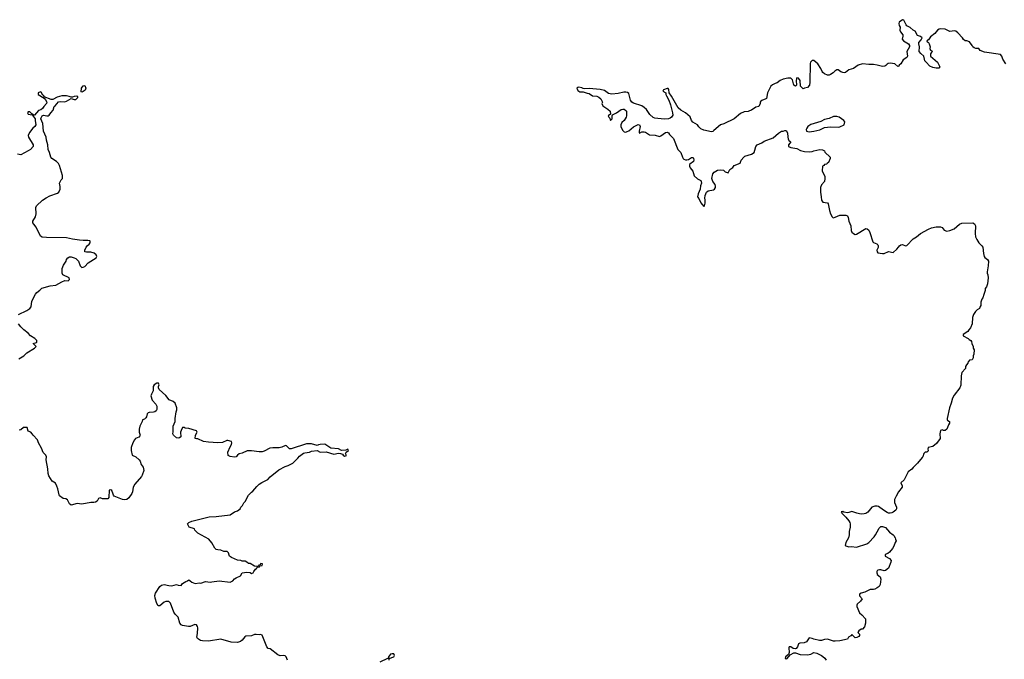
# Model space of a CAD drawing. Header units: inches. Extents: x 1980008 to 2252673, y 74414 to 260562.
# Tile 61 of 228: x 2078777 to 2091664, y 178640 to 187007. Entities that reach past the tile are written whole.
import ezdxf

# ---------------------------------------------------------------- set-up
doc = ezdxf.new("R2010")
doc.units = ezdxf.units.IN
doc.header["$MEASUREMENT"] = 0
for name, color, linetype in [('C0178', 7, 'Continuous'), ('C0187', 7, 'Continuous'), ('C0188', 7, 'Continuous'), ('C0197', 7, 'Continuous'), ('C0198', 7, 'Continuous')]:
    doc.layers.add(name, color=color, linetype=linetype)

msp = doc.modelspace()

# ---------------------------------------------------------------- linework, layer by layer
at = {"layer": 'C0178', "color": 5, "elevation": 80}
msp.add_lwpolyline([(2079590, 186058), (2079583, 186063), (2079587, 186110), (2079610, 186142), (2079630, 186147), (2079641, 186110), (2079633, 186087), (2079610, 186069)], close=True, dxfattribs=at)
for points in [[(2078762, 183150), (2078870, 183201), (2078911, 183230), (2078927, 183250), (2078935, 183325), (2078982, 183418), (2079001, 183439), (2079041, 183470), (2079065, 183495), (2079176, 183524), (2079250, 183534), (2079330, 183577), (2079370, 183593), (2079410, 183589), (2079422, 183598), (2079431, 183610), (2079425, 183630), (2079342, 183670), (2079331, 183691), (2079332, 183752), (2079350, 183795), (2079386, 183850), (2079391, 183870), (2079408, 183892), (2079430, 183903), (2079450, 183903), (2079490, 183893), (2079510, 183882), (2079545, 183850), (2079570, 183788), (2079590, 183766), (2079610, 183768), (2079630, 183777), (2079675, 183825), (2079776, 183890), (2079788, 183910), (2079779, 183930), (2079750, 183954), (2079710, 183964), (2079650, 183964), (2079631, 183971), (2079631, 183990), (2079647, 184030), (2079661, 184050), (2079687, 184070), (2079699, 184090), (2079701, 184110), (2079695, 184115), (2079670, 184120), (2079610, 184118), (2079561, 184121), (2079470, 184136), (2079390, 184155), (2079130, 184157), (2079070, 184163), (2079050, 184176), (2078992, 184292), (2078961, 184330), (2078951, 184350), (2078951, 184370), (2078983, 184430), (2078992, 184468), (2078987, 184550), (2078995, 184570), (2079076, 184644), (2079123, 184677), (2079170, 184701), (2079270, 184736), (2079291, 184750), (2079307, 184790), (2079305, 184825), (2079296, 184870), (2079318, 184910), (2079336, 184930), (2079339, 184950), (2079339, 184970), (2079298, 185098), (2079285, 185125), (2079259, 185150), (2079197, 185190), (2079184, 185210), (2079167, 185270), (2079149, 185310), (2079145, 185370), (2079128, 185430), (2079122, 185470), (2079088, 185550), (2079078, 185650), (2079055, 185710), (2079059, 185721), (2079070, 185749), (2079090, 185759), (2079131, 185749), (2079151, 185749), (2079164, 185756), (2079185, 185790), (2079216, 185824), (2079228, 185870), (2079242, 185878), (2079287, 185933), (2079310, 185938), (2079370, 185932), (2079390, 185939), (2079450, 185978), (2079490, 185961), (2079510, 185965), (2079530, 185979), (2079537, 185990), (2079536, 185996), (2079525, 186005), (2079490, 186002), (2079470, 185993), (2079450, 185993), (2079424, 186004), (2079390, 186010), (2079330, 186009), (2079268, 185992), (2079210, 185962), (2079190, 185963), (2079098, 185998), (2079091, 186010), (2079078, 186018), (2079058, 186058), (2079050, 186064), (2079021, 186050), (2079020, 186030), (2079099, 185979), (2079117, 185957), (2079134, 185926), (2079129, 185910), (2079092, 185870), (2079076, 185844), (2079052, 185828), (2079022, 185818), (2078970, 185759), (2078958, 185758), (2078951, 185770), (2078936, 185776), (2078910, 185802), (2078890, 185802), (2078878, 185790), (2078886, 185770), (2078942, 185762), (2078981, 185710), (2078979, 185690), (2078987, 185630), (2078975, 185610), (2078950, 185588), (2078905, 185530), (2078888, 185490), (2078893, 185470), (2078953, 185370), (2078954, 185350), (2078918, 185310), (2078890, 185290), (2078790, 185239), (2078750, 185247)], [(2078765, 182570), (2078831, 182610), (2078871, 182650), (2078972, 182710), (2078992, 182730), (2078954, 182770), (2078996, 182784), (2079002, 182790), (2079001, 182810), (2078976, 182836), (2078918, 182870), (2078886, 182906), (2078831, 182951), (2078791, 182990), (2078761, 183030)], [(2080000, 180801), (2079982, 180850), (2079970, 180858), (2079950, 180852), (2079945, 180755), (2079930, 180741), (2079861, 180741), (2079829, 180751), (2079810, 180742), (2079789, 180710), (2079770, 180696), (2079749, 180691), (2079710, 180691), (2079590, 180667), (2079530, 180676), (2079450, 180654), (2079430, 180674), (2079404, 180724), (2079380, 180740), (2079344, 180744), (2079300, 180780), (2079292, 180790), (2079278, 180870), (2079265, 180905), (2079244, 180944), (2079202, 180970), (2079160, 181040), (2079151, 181070), (2079147, 181130), (2079123, 181250), (2079126, 181290), (2079121, 181310), (2079085, 181345), (2079061, 181401), (2079022, 181470), (2079011, 181510), (2078952, 181570), (2078942, 181590), (2078922, 181610), (2078886, 181626), (2078874, 181674), (2078829, 181671), (2078790, 181642), (2078770, 181636)]]:
    msp.add_lwpolyline(points, dxfattribs=at)
at = {"layer": 'C0187', "color": 5, "elevation": 80}
for points in [[(2082281, 178630), (2082266, 178670), (2082250, 178683), (2082230, 178691), (2082187, 178687), (2082157, 178697), (2082055, 178775), (2082030, 178782), (2082010, 178802), (2081950, 178954), (2081930, 178963), (2081910, 178959), (2081870, 178964), (2081850, 178962), (2081810, 178946), (2081737, 178943), (2081725, 178935), (2081691, 178889), (2081667, 178873), (2081630, 178860), (2081544, 178864), (2081410, 178901), (2081250, 178879), (2081170, 178880), (2081145, 178885), (2081104, 178910), (2081097, 178930), (2081105, 178975), (2081110, 179050), (2081104, 179070), (2081090, 179090), (2081070, 179097), (2081010, 179067), (2080987, 179067), (2080910, 179082), (2080891, 179090), (2080874, 179114), (2080851, 179190), (2080836, 179210), (2080810, 179231), (2080796, 179256), (2080750, 179376), (2080730, 179394), (2080690, 179397), (2080670, 179387), (2080610, 179337), (2080590, 179339), (2080570, 179371), (2080550, 179438), (2080545, 179475), (2080555, 179505), (2080610, 179594), (2080631, 179609), (2080670, 179617), (2080730, 179603), (2080770, 179599), (2080830, 179619), (2080850, 179609), (2080890, 179605), (2080910, 179633), (2080950, 179657), (2080975, 179665), (2080990, 179678), (2081010, 179668), (2081029, 179649), (2081073, 179633), (2081130, 179638), (2081150, 179636), (2081210, 179657), (2081270, 179650), (2081290, 179655), (2081390, 179664), (2081530, 179647), (2081566, 179666), (2081589, 179691), (2081610, 179707), (2081665, 179730), (2081691, 179769), (2081750, 179781), (2081793, 179773), (2081810, 179762), (2081831, 179769), (2081842, 179790), (2081863, 179817), (2081882, 179830), (2081882, 179838), (2081890, 179846), (2081914, 179850), (2081918, 179862), (2081950, 179868), (2081954, 179890), (2081930, 179891), (2081926, 179874), (2081906, 179870), (2081902, 179858), (2081870, 179852), (2081850, 179858), (2081795, 179895), (2081770, 179892), (2081750, 179912), (2081730, 179922), (2081690, 179922), (2081671, 179931), (2081630, 179935), (2081550, 179971), (2081523, 179990), (2081520, 180000)], [(2090000, 179795), (2089995, 179790), (2089995, 179770), (2090000, 179756)], [(2090000, 179575), (2089970, 179558), (2089950, 179551), (2089910, 179551), (2089890, 179545), (2089840, 179520), (2089790, 179505), (2089769, 179490), (2089769, 179470), (2089802, 179430), (2089780, 179400), (2089740, 179360), (2089735, 179350), (2089735, 179330), (2089767, 179247), (2089800, 179220), (2089847, 179167), (2089848, 179112), (2089836, 179064), (2089810, 179034), (2089790, 179034), (2089758, 179010), (2089748, 178990), (2089767, 178967), (2089768, 178950), (2089760, 178940), (2089736, 178924), (2089710, 178922), (2089670, 178962), (2089654, 178946), (2089626, 178930), (2089618, 178910), (2089610, 178905), (2089510, 178881), (2089450, 178875), (2089430, 178875), (2089350, 178901), (2089310, 178897), (2089270, 178886), (2089246, 178886), (2089170, 178901), (2089150, 178911), (2089110, 178921), (2089073, 178867), (2089046, 178854), (2088989, 178851), (2088970, 178842), (2088958, 178802), (2088938, 178782), (2088930, 178778), (2088900, 178780), (2088870, 178801), (2088850, 178802), (2088844, 178790), (2088842, 178770), (2088849, 178750), (2088849, 178730), (2088839, 178701), (2088802, 178670), (2088798, 178650), (2088807, 178647), (2088822, 178650), (2088863, 178697), (2088910, 178723), (2088930, 178725), (2088990, 178703), (2089090, 178698), (2089130, 178706), (2089170, 178729), (2089210, 178719), (2089270, 178689), (2089290, 178677), (2089314, 178654), (2089334, 178630)], [(2083615, 178630), (2083614, 178650), (2083672, 178670), (2083682, 178690), (2083674, 178710), (2083651, 178711), (2083630, 178706), (2083606, 178670), (2083608, 178652), (2083592, 178652), (2083490, 178602)]]:
    msp.add_lwpolyline(points, dxfattribs=at)
at = {"layer": 'C0188', "color": 5, "elevation": 80}
for points in [[(2090000, 186410), (2089950, 186419), (2089890, 186419), (2089808, 186428), (2089750, 186410), (2089690, 186367), (2089629, 186351), (2089586, 186314), (2089570, 186311), (2089550, 186314), (2089524, 186324), (2089490, 186351), (2089470, 186351), (2089445, 186335), (2089422, 186310), (2089390, 186291), (2089370, 186283), (2089350, 186283), (2089310, 186297), (2089290, 186315), (2089279, 186330), (2089264, 186370), (2089223, 186430), (2089170, 186473), (2089148, 186472), (2089128, 186452), (2089125, 186435), (2089119, 186190), (2089113, 186150), (2089090, 186121), (2089050, 186111), (2089030, 186101), (2088998, 186138), (2088993, 186213), (2088970, 186241), (2088950, 186245), (2088945, 186235), (2088938, 186210), (2088942, 186150), (2088930, 186138), (2088910, 186152), (2088890, 186222), (2088870, 186241), (2088830, 186241), (2088768, 186230), (2088730, 186211), (2088690, 186179), (2088666, 186174), (2088630, 186156), (2088610, 186139), (2088563, 186050), (2088550, 185978), (2088542, 185970), (2088490, 185950), (2088479, 185941), (2088469, 185930), (2088469, 185910), (2088450, 185871), (2088410, 185863), (2088356, 185824), (2088330, 185814), (2088310, 185807), (2088259, 185801), (2088210, 185779), (2088129, 185711), (2087994, 185646), (2087950, 185633), (2087864, 185556), (2087850, 185546), (2087830, 185541), (2087730, 185561), (2087690, 185578), (2087664, 185604), (2087650, 185631), (2087587, 185667), (2087571, 185690), (2087554, 185734), (2087524, 185764), (2087491, 185790), (2087430, 185823), (2087394, 185854), (2087310, 186006), (2087279, 186050), (2087273, 186093), (2087265, 186105), (2087250, 186107), (2087202, 186090), (2087195, 186070), (2087234, 186050), (2087234, 186030), (2087241, 186010), (2087272, 185952), (2087293, 185893), (2087323, 185790), (2087324, 185756), (2087310, 185730), (2087290, 185719), (2087270, 185710), (2087210, 185706), (2087090, 185720), (2087068, 185728), (2087025, 185765), (2086979, 185830), (2086950, 185857), (2086918, 185878), (2086810, 185914), (2086790, 185927), (2086773, 185953), (2086750, 186042), (2086734, 186054), (2086710, 186059), (2086683, 186057), (2086610, 186041), (2086529, 186031), (2086483, 186043), (2086430, 186081), (2086374, 186094), (2086230, 186105), (2086170, 186101), (2086150, 186105), (2086135, 186115), (2086097, 186123), (2086081, 186119), (2086069, 186111), (2086082, 186082), (2086110, 186064), (2086150, 186062), (2086205, 186045), (2086230, 186042), (2086273, 186013), (2086330, 186005), (2086355, 185995), (2086385, 185970), (2086404, 185930), (2086398, 185910), (2086410, 185881), (2086477, 185837), (2086505, 185810), (2086508, 185772), (2086478, 185750), (2086486, 185730), (2086499, 185719), (2086510, 185686), (2086518, 185702), (2086531, 185710), (2086531, 185749), (2086538, 185762), (2086590, 185788), (2086650, 185832), (2086670, 185838), (2086690, 185835), (2086710, 185821), (2086718, 185810), (2086720, 185780), (2086721, 185750), (2086716, 185730), (2086690, 185690), (2086658, 185662), (2086643, 185630), (2086644, 185610), (2086652, 185590), (2086670, 185559), (2086690, 185538), (2086710, 185537), (2086730, 185543), (2086750, 185554), (2086810, 185604), (2086870, 185635), (2086891, 185631), (2086898, 185610), (2086883, 185550), (2086884, 185530), (2086890, 185522), (2086920, 185540), (2086950, 185542), (2086970, 185534), (2087021, 185501), (2087095, 185495), (2087150, 185479), (2087170, 185487), (2087230, 185532), (2087250, 185534), (2087270, 185525), (2087284, 185504), (2087334, 185454), (2087389, 185310), (2087430, 185270), (2087450, 185209), (2087461, 185190), (2087470, 185181), (2087490, 185173), (2087510, 185173), (2087530, 185177), (2087570, 185202), (2087590, 185206), (2087596, 185196), (2087602, 185170), (2087594, 185150), (2087550, 185118), (2087545, 185110), (2087545, 185090), (2087553, 185070), (2087586, 185026), (2087606, 184966), (2087650, 184924), (2087690, 184902), (2087697, 184890), (2087699, 184870), (2087688, 184832), (2087682, 184790), (2087655, 184730), (2087649, 184690), (2087667, 184667), (2087690, 184609), (2087730, 184562), (2087738, 184570), (2087750, 184606), (2087750, 184650), (2087744, 184670), (2087747, 184707), (2087767, 184750), (2087790, 184769), (2087859, 184781), (2087871, 184789), (2087883, 184810), (2087886, 184830), (2087879, 184850), (2087850, 184891), (2087835, 184930), (2087847, 184990), (2087868, 185012), (2087910, 185039), (2087950, 185044), (2087990, 185038), (2088010, 185015), (2088050, 185002), (2088071, 185049), (2088110, 185073), (2088130, 185098), (2088206, 185130), (2088221, 185170), (2088255, 185210), (2088270, 185220), (2088354, 185246), (2088390, 185269), (2088401, 185299), (2088411, 185350), (2088431, 185370), (2088490, 185395), (2088523, 185417), (2088638, 185462), (2088710, 185522), (2088750, 185548), (2088771, 185549), (2088790, 185558), (2088810, 185558), (2088828, 185528), (2088829, 185471), (2088834, 185450), (2088846, 185426), (2088868, 185410), (2088858, 185390), (2088838, 185370), (2088838, 185350), (2088870, 185337), (2088950, 185324), (2088995, 185295), (2089050, 185281), (2089110, 185279), (2089150, 185284), (2089170, 185293), (2089250, 185307), (2089284, 185304), (2089309, 185290), (2089316, 185276), (2089386, 185210), (2089386, 185190), (2089362, 185138), (2089346, 185130), (2089342, 185118), (2089310, 185114), (2089302, 185098), (2089286, 185090), (2089278, 185030), (2089315, 184955), (2089315, 184930), (2089309, 184890), (2089273, 184847), (2089259, 184810), (2089259, 184750), (2089269, 184690), (2089270, 184648), (2089290, 184622), (2089349, 184609), (2089357, 184597), (2089376, 184510), (2089389, 184469), (2089409, 184430), (2089421, 184421), (2089430, 184417), (2089450, 184423), (2089510, 184449), (2089590, 184449), (2089610, 184439), (2089620, 184420), (2089629, 184370), (2089657, 184310), (2089661, 184250), (2089670, 184229), (2089690, 184208), (2089710, 184198), (2089730, 184202), (2089850, 184274), (2089870, 184269), (2089890, 184254), (2089905, 184225), (2089943, 184103), (2089950, 184094), (2089995, 184075), (2090000, 184070)], [(2090000, 184000), (2089996, 183990), (2089999, 183970), (2090000, 183969)], [(2081520, 180000), (2081510, 180032), (2081492, 180050), (2081450, 180051), (2081410, 180067), (2081370, 180071), (2081350, 180077), (2081332, 180092), (2081290, 180165), (2081251, 180210), (2081110, 180291), (2081071, 180330), (2081065, 180345), (2080994, 180370), (2080972, 180410), (2080992, 180430), (2081030, 180445), (2081258, 180502), (2081350, 180507), (2081530, 180529), (2081590, 180569), (2081630, 180582), (2081662, 180610), (2081672, 180628), (2081694, 180650), (2081710, 180686), (2081730, 180706), (2081770, 180786), (2081810, 180828), (2081830, 180838), (2081880, 180900), (2081910, 180929), (2081947, 180953), (2082025, 180990), (2082054, 181026), (2082170, 181119), (2082250, 181162), (2082290, 181175), (2082350, 181204), (2082419, 181270), (2082441, 181299), (2082490, 181335), (2082510, 181342), (2082570, 181348), (2082598, 181362), (2082670, 181373), (2082710, 181350), (2082790, 181354), (2082890, 181323), (2082950, 181336), (2082974, 181334), (2083002, 181322), (2083010, 181309), (2083030, 181298), (2083054, 181306), (2083042, 181330), (2083052, 181350), (2083082, 181370), (2083074, 181390), (2083045, 181375), (2082990, 181373), (2082950, 181393), (2082850, 181402), (2082770, 181452), (2082709, 181451), (2082690, 181447), (2082670, 181436), (2082597, 181457), (2082530, 181459), (2082330, 181394), (2082310, 181395), (2082270, 181434), (2082255, 181435), (2082207, 181413), (2082175, 181405), (2082090, 181407), (2082050, 181403), (2081977, 181363), (2081950, 181355), (2081910, 181355), (2081810, 181368), (2081755, 181365), (2081690, 181337), (2081650, 181328), (2081628, 181312), (2081610, 181288), (2081590, 181283), (2081530, 181291), (2081507, 181307), (2081502, 181350), (2081530, 181418), (2081551, 181450), (2081554, 181470), (2081550, 181491), (2081503, 181503), (2081490, 181502), (2081430, 181476), (2081370, 181472), (2081250, 181480), (2081185, 181490), (2081110, 181525), (2081090, 181522), (2081074, 181530), (2081078, 181570), (2081098, 181610), (2081092, 181630), (2080990, 181661), (2080945, 181665), (2080930, 181672), (2080909, 181671), (2080890, 181634), (2080882, 181610), (2080888, 181550), (2080870, 181538), (2080850, 181532), (2080830, 181538), (2080791, 181570), (2080781, 181590), (2080786, 181614), (2080788, 181690), (2080811, 181749), (2080811, 181790), (2080825, 181875), (2080835, 181905), (2080835, 181930), (2080810, 181990), (2080785, 182010), (2080734, 182034), (2080690, 182091), (2080602, 182170), (2080592, 182190), (2080592, 182210), (2080602, 182230), (2080600, 182240), (2080592, 182252), (2080571, 182251), (2080538, 182230), (2080524, 182210), (2080524, 182150), (2080501, 182110), (2080495, 182085), (2080509, 182029), (2080557, 181977), (2080572, 181952), (2080573, 181907), (2080565, 181890), (2080545, 181875), (2080530, 181871), (2080472, 181868), (2080458, 181862), (2080446, 181850), (2080438, 181810), (2080430, 181797), (2080410, 181783), (2080386, 181774), (2080379, 181750), (2080349, 181690), (2080341, 181650), (2080341, 181610), (2080353, 181573), (2080350, 181561), (2080336, 181544), (2080294, 181526), (2080278, 181510), (2080257, 181470), (2080238, 181410), (2080237, 181370), (2080249, 181310), (2080298, 181290), (2080342, 181250), (2080355, 181230), (2080369, 181190), (2080393, 181153), (2080402, 181110), (2080381, 181050), (2080370, 181031), (2080284, 180930), (2080264, 180890), (2080253, 180830), (2080245, 180810), (2080204, 180750), (2080178, 180730), (2080150, 180724), (2080122, 180730), (2080015, 180775), (2080005, 180785), (2080000, 180801)], [(2090000, 180642), (2089990, 180645), (2089970, 180645), (2089930, 180630), (2089876, 180564), (2089851, 180549), (2089830, 180543), (2089790, 180540), (2089770, 180543), (2089732, 180552), (2089670, 180575), (2089630, 180559), (2089610, 180557), (2089563, 180563), (2089549, 180571), (2089528, 180570), (2089538, 180558), (2089538, 180550), (2089590, 180499), (2089629, 180450), (2089641, 180430), (2089646, 180410), (2089645, 180370), (2089633, 180310), (2089635, 180270), (2089623, 180230), (2089589, 180169), (2089582, 180130), (2089590, 180124), (2089630, 180113), (2089665, 180115), (2089730, 180108), (2089863, 180150), (2089891, 180169), (2089960, 180240), (2089980, 180270), (2090000, 180307)]]:
    msp.add_lwpolyline(points, dxfattribs=at)
msp.add_lwpolyline([(2089430, 185741), (2089370, 185713), (2089310, 185701), (2089263, 185677), (2089130, 185637), (2089091, 185610), (2089078, 185590), (2089072, 185570), (2089074, 185550), (2089110, 185541), (2089170, 185547), (2089250, 185567), (2089310, 185596), (2089390, 185605), (2089490, 185601), (2089510, 185606), (2089568, 185632), (2089577, 185670), (2089564, 185690), (2089504, 185730), (2089470, 185741)], close=True, dxfattribs=at)
at = {"layer": 'C0197', "color": 5, "elevation": 80}
for points in [[(2090106, 180000), (2090106, 179990), (2090160, 179960), (2090182, 179930), (2090179, 179910), (2090149, 179830), (2090110, 179803), (2090090, 179798), (2090050, 179811), (2090030, 179811), (2090010, 179805), (2090000, 179795)], [(2090000, 179756), (2090002, 179750), (2090038, 179718), (2090048, 179690), (2090040, 179620), (2090028, 179590), (2090000, 179575)]]:
    msp.add_lwpolyline(points, dxfattribs=at)
at = {"layer": 'C0198', "color": 5, "elevation": 80}
for points in [[(2091683, 186430), (2091645, 186490), (2091631, 186530), (2091612, 186550), (2091403, 186583), (2091350, 186606), (2091330, 186631), (2091290, 186631), (2091270, 186638), (2091252, 186650), (2091245, 186670), (2091210, 186716), (2091174, 186730), (2091150, 186731), (2091130, 186746), (2091115, 186770), (2091057, 186837), (2091030, 186855), (2091010, 186863), (2090950, 186854), (2090890, 186881), (2090830, 186887), (2090810, 186883), (2090790, 186871), (2090754, 186826), (2090699, 186781), (2090670, 186745), (2090648, 186730), (2090656, 186716), (2090670, 186709), (2090681, 186690), (2090693, 186650), (2090688, 186630), (2090695, 186615), (2090726, 186590), (2090707, 186573), (2090700, 186560), (2090698, 186530), (2090788, 186450), (2090818, 186390), (2090807, 186373), (2090770, 186371), (2090730, 186383), (2090690, 186401), (2090641, 186450), (2090626, 186470), (2090618, 186490), (2090612, 186530), (2090570, 186566), (2090551, 186590), (2090554, 186650), (2090545, 186690), (2090546, 186710), (2090578, 186742), (2090587, 186770), (2090568, 186788), (2090530, 186801), (2090496, 186856), (2090470, 186871), (2090430, 186904), (2090390, 186925), (2090379, 186939), (2090350, 187001), (2090330, 187007), (2090290, 186975), (2090283, 186957), (2090288, 186930), (2090300, 186910), (2090297, 186870), (2090304, 186850), (2090336, 186810), (2090338, 186790), (2090329, 186750), (2090345, 186730), (2090410, 186693), (2090421, 186670), (2090423, 186650), (2090387, 186590), (2090395, 186530), (2090390, 186511), (2090340, 186480), (2090310, 186431), (2090286, 186410), (2090282, 186398), (2090270, 186394), (2090230, 186431), (2090170, 186439), (2090144, 186436), (2090130, 186427), (2090114, 186406), (2090100, 186400), (2090070, 186396), (2090000, 186410)], [(2090000, 183969), (2090010, 183959), (2090070, 183947), (2090090, 183950), (2090150, 183974), (2090210, 183963), (2090257, 184003), (2090281, 184030), (2090291, 184050), (2090310, 184063), (2090330, 184064), (2090370, 184050), (2090390, 184055), (2090470, 184138), (2090515, 184165), (2090569, 184211), (2090670, 184267), (2090710, 184284), (2090770, 184296), (2090830, 184297), (2090850, 184289), (2090875, 184255), (2090910, 184241), (2090950, 184249), (2091008, 184272), (2091076, 184330), (2091110, 184346), (2091250, 184349), (2091276, 184336), (2091289, 184309), (2091283, 184210), (2091288, 184168), (2091305, 184130), (2091332, 184090), (2091371, 184050), (2091381, 184030), (2091390, 183950), (2091402, 183910), (2091410, 183898), (2091446, 183870), (2091455, 183850), (2091452, 183788), (2091439, 183710), (2091439, 183690), (2091449, 183670), (2091454, 183630), (2091444, 183550), (2091429, 183511), (2091415, 183490), (2091414, 183466), (2091398, 183410), (2091382, 183370), (2091369, 183350), (2091355, 183310), (2091355, 183270), (2091350, 183254), (2091338, 183230), (2091310, 183211), (2091289, 183190), (2091262, 183150), (2091249, 183110), (2091242, 183030), (2091223, 182977), (2091198, 182950), (2091188, 182930), (2091126, 182890), (2091126, 182870), (2091190, 182838), (2091203, 182823), (2091226, 182810), (2091236, 182796), (2091238, 182770), (2091258, 182730), (2091258, 182710), (2091268, 182690), (2091267, 182633), (2091258, 182610), (2091256, 182584), (2091242, 182558), (2091210, 182554), (2091202, 182538), (2091190, 182534), (2091187, 182513), (2091170, 182494), (2091158, 182470), (2091156, 182444), (2091108, 182390), (2091098, 182350), (2091094, 182226), (2091082, 182190), (2091006, 182094), (2090986, 182054), (2090969, 181991), (2090945, 181930), (2090915, 181790), (2090918, 181770), (2090923, 181763), (2090946, 181750), (2090948, 181730), (2090934, 181706), (2090921, 181670), (2090910, 181651), (2090890, 181632), (2090870, 181632), (2090850, 181642), (2090830, 181632), (2090821, 181590), (2090825, 181530), (2090778, 181462), (2090730, 181422), (2090668, 181410), (2090664, 181390), (2090669, 181370), (2090662, 181358), (2090650, 181351), (2090629, 181351), (2090610, 181332), (2090599, 181290), (2090590, 181278), (2090530, 181205), (2090469, 181150), (2090453, 181127), (2090404, 181090), (2090353, 180987), (2090309, 180950), (2090328, 180910), (2090328, 180890), (2090279, 180830), (2090247, 180773), (2090229, 180730), (2090229, 180689), (2090253, 180630), (2090253, 180610), (2090244, 180590), (2090210, 180563), (2090190, 180555), (2090170, 180551), (2090150, 180553), (2090130, 180560), (2090081, 180590), (2090017, 180637), (2090000, 180642)], [(2090000, 184070), (2090010, 184062), (2090015, 184050), (2090012, 184028), (2090000, 184000)], [(2090000, 180307), (2090025, 180355), (2090050, 180379), (2090070, 180379), (2090110, 180365), (2090161, 180301), (2090209, 180270), (2090219, 180259), (2090235, 180230), (2090238, 180210), (2090248, 180190), (2090234, 180166), (2090220, 180120), (2090202, 180090), (2090160, 180040), (2090138, 180022), (2090106, 180010), (2090106, 180000)]]:
    msp.add_lwpolyline(points, dxfattribs=at)

doc.saveas('drawing.dxf')
